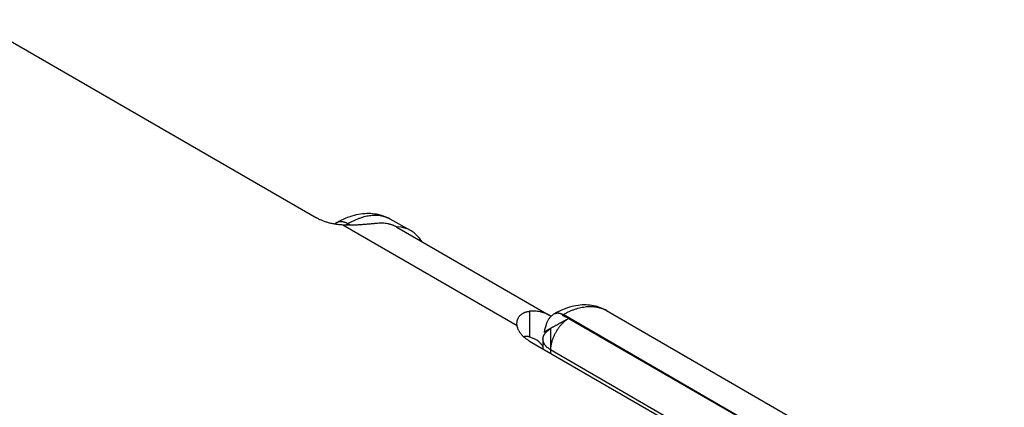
# Model space of a CAD drawing. Header units: inches. Extents: x 0 to 22, y 0 to 25.8.
# Tile 31 of 80: x 5.172 to 6.315, y 13.95 to 14.399. Entities that reach past the tile are written whole.
import ezdxf

# ---------------------------------------------------------------- set-up
doc = ezdxf.new("R2010")
doc.units = ezdxf.units.IN
doc.header["$LTSCALE"] = 1.21
doc.header["$MEASUREMENT"] = 0
doc.layers.get('0').update_dxf_attribs({"linetype": 'CONTINUOUS'})

msp = doc.modelspace()

# ---------------------------------------------------------------- linework, layer by layer
at = {"color": 6, "linetype": 'CONTINUOUS'}
for p, q in [((5.0636, 14.431), (5.5169, 14.1693)), ((5.5402, 14.1636), (5.5378, 14.1622)), ((5.6261, 14.1548), (5.6025, 14.1679)), ((5.7499, 14.0441), (5.5474, 14.161)), ((5.5534, 14.1625), (5.5507, 14.1609)), ((5.5563, 14.1608), (5.5534, 14.1625)), ((5.6103, 14.1585), (5.7871, 14.0565)), ((5.7643, 14.061), (5.7643, 14.0313)), ((5.8535, 14.0619), (6.3155, 13.7951)), ((6.1222, 13.8726), (5.8032, 14.0571)), ((5.8099, 14.0528), (6.1222, 13.8726)), ((5.7499, 14.0441), (5.7497, 14.0468)), ((5.7888, 14.0407), (5.7885, 14.0166)), ((5.7888, 14.0407), (5.7888, 14.0414)), ((5.7643, 14.0313), (5.7711, 14.0288)), ((5.7643, 14.0264), (6.0755, 13.8468)), ((5.7799, 14.0288), (5.7797, 14.0176)), ((5.7887, 14.0165), (5.7886, 14.0124)), ((5.7887, 14.0165), (6.1009, 13.8362))]:
    msp.add_line(p, q, dxfattribs=at)
at = {"color": 7, "linetype": 'CONTINUOUS'}
msp.add_line((5.7888, 14.0407), (5.7811, 14.0368), dxfattribs=at)
at = {"color": 6, "linetype": 'CONTINUOUS'}
for points in [[(5.6025, 14.1679), (5.6006, 14.1689), (5.5987, 14.1698), (5.5968, 14.1706), (5.5948, 14.1713), (5.5928, 14.172), (5.5908, 14.1726), (5.5887, 14.1731), (5.5865, 14.1735), (5.5843, 14.1738), (5.5821, 14.1741), (5.5799, 14.1743), (5.5776, 14.1743), (5.5753, 14.1743), (5.5729, 14.1742), (5.5705, 14.174), (5.5681, 14.1737), (5.5656, 14.1733), (5.5631, 14.1728), (5.5606, 14.1722), (5.5581, 14.1715), (5.5555, 14.1706), (5.553, 14.1697), (5.5504, 14.1687), (5.5478, 14.1676), (5.5452, 14.1663), (5.5427, 14.165), (5.5402, 14.1636)], [(5.8535, 14.0619), (5.8523, 14.0625), (5.8505, 14.0635), (5.8486, 14.0643), (5.8467, 14.0651), (5.8447, 14.0658), (5.8427, 14.0664), (5.8407, 14.0669), (5.8386, 14.0674), (5.8365, 14.0678), (5.8343, 14.068), (5.8321, 14.0682), (5.8299, 14.0683), (5.8276, 14.0683), (5.8253, 14.0683), (5.8229, 14.0681), (5.8206, 14.0678), (5.8181, 14.0674), (5.8157, 14.0669), (5.8132, 14.0664), (5.8108, 14.0657), (5.8083, 14.0649), (5.8058, 14.064), (5.8032, 14.063), (5.8007, 14.0619), (5.7982, 14.0608), (5.7957, 14.0595), (5.7933, 14.0582)], [(5.7933, 14.0582), (5.7926, 14.0578), (5.7919, 14.0573), (5.7912, 14.0568), (5.7905, 14.0562), (5.7898, 14.0556), (5.7891, 14.055), (5.7885, 14.0543), (5.7879, 14.0537), (5.7873, 14.053), (5.7869, 14.0524), (5.7864, 14.0517), (5.786, 14.051), (5.7856, 14.0503), (5.7852, 14.0496), (5.7848, 14.0487), (5.7844, 14.0479), (5.784, 14.047), (5.7837, 14.0461), (5.7834, 14.0451), (5.7831, 14.0441), (5.7827, 14.043), (5.7824, 14.0418), (5.7818, 14.0394)], [(5.7818, 14.0394), (5.7815, 14.0381), (5.7811, 14.0368)]]:
    msp.add_lwpolyline(points, dxfattribs=at)
msp.add_arc((5.7704, 14.0276), 0.0334, 55.7651, 59.9898, dxfattribs=at)
msp.add_ellipse((5.577, 14.0676), major_axis=(0.0493, 0.087), ratio=0.57236, start_param=5.975796, end_param=6.561919, dxfattribs=at)
for points, knots in [([(5.5474, 14.161), (5.5467, 14.1611), (5.5453, 14.1612), (5.5432, 14.1614), (5.5411, 14.1616), (5.539, 14.1619), (5.5369, 14.1623), (5.5349, 14.1627), (5.5329, 14.1631), (5.5309, 14.1636), (5.529, 14.1642), (5.5271, 14.1648), (5.5252, 14.1654), (5.5235, 14.1661), (5.5217, 14.1669), (5.52, 14.1676), (5.5184, 14.1685), (5.5174, 14.169), (5.5169, 14.1693)], [0, 0, 0, 0, 0.067004, 0.133814, 0.200327, 0.266437, 0.33204, 0.397037, 0.461352, 0.524927, 0.587705, 0.649632, 0.710653, 0.770713, 0.829742, 0.887674, 0.944447, 1, 1, 1, 1]), ([(5.5534, 14.1625), (5.5531, 14.1626), (5.5525, 14.163), (5.5516, 14.1634), (5.5507, 14.1638), (5.5498, 14.1641), (5.5489, 14.1644), (5.548, 14.1646), (5.5471, 14.1648), (5.5463, 14.1649), (5.5454, 14.1649), (5.5446, 14.1649), (5.5438, 14.1648), (5.543, 14.1647), (5.5423, 14.1645), (5.5416, 14.1643), (5.5409, 14.164), (5.5404, 14.1638), (5.5402, 14.1636)], [0, 0, 0, 0, 0.074571, 0.147421, 0.218514, 0.287823, 0.355333, 0.421047, 0.484982, 0.547184, 0.607731, 0.66677, 0.724472, 0.781025, 0.83663, 0.891504, 0.945879, 1, 1, 1, 1]), ([(5.6028, 14.1678), (5.6024, 14.168), (5.6015, 14.1684), (5.6003, 14.169), (5.599, 14.1696), (5.5977, 14.1701), (5.5963, 14.1705), (5.595, 14.1709), (5.5936, 14.1713), (5.5917, 14.1716), (5.5893, 14.172), (5.5868, 14.1721), (5.5848, 14.1722), (5.5827, 14.1721), (5.5801, 14.1719), (5.5769, 14.1715), (5.5736, 14.1708), (5.5709, 14.1701), (5.5687, 14.1694), (5.567, 14.1688), (5.5653, 14.1682), (5.563, 14.1673), (5.5602, 14.1661), (5.5568, 14.1644), (5.5545, 14.1631), (5.5534, 14.1625)], [0, 0, 0, 0, 0.026778, 0.053605, 0.080513, 0.107533, 0.134698, 0.162036, 0.189578, 0.217349, 0.273675, 0.331217, 0.360503, 0.390158, 0.450632, 0.512776, 0.576691, 0.64246, 0.676063, 0.710153, 0.744729, 0.779788, 0.851334, 0.924757, 1, 1, 1, 1]), ([(5.5876, 14.163), (5.5869, 14.163), (5.5856, 14.1628), (5.5836, 14.1626), (5.5815, 14.1624), (5.5793, 14.1622), (5.577, 14.162), (5.5746, 14.1618), (5.5721, 14.1616), (5.5686, 14.1613), (5.565, 14.1611), (5.5614, 14.1609), (5.5587, 14.1609), (5.5559, 14.1608), (5.553, 14.1608), (5.5502, 14.1609), (5.5484, 14.161), (5.5474, 14.161)], [0, 0, 0, 0, 0.047316, 0.097506, 0.150447, 0.206001, 0.264017, 0.324299, 0.386639, 0.4508, 0.583611, 0.651753, 0.720714, 0.790245, 0.860121, 0.93012, 1, 1, 1, 1]), ([(5.6103, 14.1585), (5.6099, 14.1588), (5.6091, 14.1592), (5.6078, 14.1599), (5.6065, 14.1604), (5.6052, 14.161), (5.6039, 14.1614), (5.6025, 14.1618), (5.6011, 14.1622), (5.5992, 14.1626), (5.5968, 14.163), (5.5943, 14.1632), (5.5922, 14.1632), (5.5902, 14.1632), (5.5886, 14.1631), (5.5876, 14.163)], [0, 0, 0, 0, 0.059696, 0.119462, 0.17937, 0.239491, 0.299893, 0.360646, 0.421816, 0.483468, 0.608432, 0.735959, 0.8008, 0.866401, 1, 1, 1, 1]), ([(5.7497, 14.0468), (5.7497, 14.0473), (5.7497, 14.0482), (5.7499, 14.0493), (5.7501, 14.0502), (5.7503, 14.0509), (5.7505, 14.0515), (5.7507, 14.0521), (5.751, 14.0527), (5.7514, 14.0535), (5.7519, 14.0545), (5.7527, 14.0555), (5.7536, 14.0565), (5.7545, 14.0573), (5.7552, 14.0578), (5.756, 14.0583), (5.7568, 14.0588), (5.7577, 14.0592), (5.7585, 14.0596), (5.7597, 14.0601), (5.7612, 14.0605), (5.7627, 14.0608), (5.7638, 14.0609), (5.7643, 14.061)], [0, 0, 0, 0, 0.061724, 0.122343, 0.152312, 0.182087, 0.211697, 0.241176, 0.270555, 0.299869, 0.358432, 0.417187, 0.476442, 0.536503, 0.566936, 0.597678, 0.660196, 0.692047, 0.72432, 0.790218, 0.858067, 0.927979, 1, 1, 1, 1]), ([(5.7871, 14.0565), (5.7867, 14.0567), (5.7858, 14.0572), (5.7846, 14.0578), (5.7833, 14.0584), (5.782, 14.0589), (5.7806, 14.0594), (5.7793, 14.0598), (5.7779, 14.0601), (5.776, 14.0605), (5.7735, 14.0609), (5.771, 14.0611), (5.769, 14.0612), (5.767, 14.0611), (5.7654, 14.0611), (5.7643, 14.061)], [0, 0, 0, 0, 0.059696, 0.119462, 0.17937, 0.239491, 0.299893, 0.360646, 0.421816, 0.483468, 0.608432, 0.735959, 0.8008, 0.866401, 1, 1, 1, 1]), ([(5.8032, 14.0571), (5.8043, 14.0578), (5.8066, 14.059), (5.8101, 14.0607), (5.8136, 14.0622), (5.817, 14.0635), (5.8204, 14.0645), (5.8238, 14.0654), (5.8271, 14.066), (5.8304, 14.0664), (5.8336, 14.0666), (5.8367, 14.0666), (5.8393, 14.0664), (5.8413, 14.0661), (5.8427, 14.0659), (5.8442, 14.0656), (5.8456, 14.0652), (5.847, 14.0648), (5.8483, 14.0643), (5.8497, 14.0638), (5.851, 14.0632), (5.8523, 14.0626), (5.8531, 14.0621), (5.8535, 14.0619)], [0, 0, 0, 0, 0.074967, 0.148111, 0.219383, 0.288751, 0.356228, 0.421852, 0.485679, 0.547786, 0.608277, 0.66728, 0.724941, 0.753325, 0.78144, 0.809313, 0.83697, 0.864439, 0.891749, 0.918929, 0.946011, 0.973024, 1, 1, 1, 1]), ([(5.7933, 14.0582), (5.7935, 14.0583), (5.7938, 14.0584), (5.7943, 14.0586), (5.7949, 14.0588), (5.7954, 14.0589), (5.796, 14.059), (5.7966, 14.0591), (5.7972, 14.0591), (5.7978, 14.059), (5.7985, 14.0589), (5.7991, 14.0588), (5.7998, 14.0586), (5.8005, 14.0584), (5.8011, 14.0581), (5.8018, 14.0578), (5.8025, 14.0575), (5.8029, 14.0572), (5.8032, 14.0571)], [0, 0, 0, 0, 0.053785, 0.107832, 0.162395, 0.217718, 0.274031, 0.331537, 0.390417, 0.450828, 0.512907, 0.576756, 0.642454, 0.710061, 0.779616, 0.851131, 0.924599, 1, 1, 1, 1]), ([(5.8099, 14.0528), (5.8098, 14.0529), (5.8096, 14.053), (5.8094, 14.0531), (5.8091, 14.0532), (5.8088, 14.0534), (5.8085, 14.0535), (5.8082, 14.0536), (5.8078, 14.0538), (5.8074, 14.054), (5.8068, 14.0542), (5.8061, 14.0545), (5.8055, 14.0547), (5.8051, 14.0549), (5.8048, 14.055), (5.8045, 14.0552), (5.8042, 14.0553), (5.8039, 14.0554), (5.8037, 14.0556), (5.8034, 14.0557), (5.8033, 14.0558), (5.8031, 14.0559), (5.8031, 14.056), (5.803, 14.056), (5.8029, 14.0561), (5.8029, 14.0562), (5.8028, 14.0562), (5.8028, 14.0563), (5.8027, 14.0563), (5.8027, 14.0564), (5.8027, 14.0565), (5.8027, 14.0565), (5.8027, 14.0566), (5.8027, 14.0567), (5.8028, 14.0567), (5.8028, 14.0568), (5.8028, 14.0569), (5.8029, 14.0569), (5.803, 14.057), (5.8031, 14.057), (5.8031, 14.0571), (5.8032, 14.0571)], [0, 0, 0, 0, 0.030185, 0.062568, 0.096947, 0.133106, 0.170816, 0.209841, 0.249939, 0.290865, 0.374202, 0.457849, 0.539795, 0.579507, 0.618048, 0.655176, 0.690656, 0.724257, 0.755763, 0.784975, 0.811718, 0.824123, 0.835867, 0.846944, 0.857358, 0.867118, 0.876251, 0.884796, 0.892816, 0.900398, 0.907663, 0.914761, 0.921868, 0.929177, 0.93688, 0.945158, 0.954169, 0.964051, 0.974919, 0.986874, 1, 1, 1, 1]), ([(5.7643, 14.0264), (5.7638, 14.0267), (5.7629, 14.0273), (5.7614, 14.0283), (5.7601, 14.0292), (5.7588, 14.0302), (5.7576, 14.0313), (5.7565, 14.0323), (5.7554, 14.0334), (5.7545, 14.0345), (5.7536, 14.0357), (5.7528, 14.0368), (5.7521, 14.038), (5.7515, 14.0392), (5.751, 14.0404), (5.7505, 14.0416), (5.7502, 14.0429), (5.75, 14.0437), (5.7499, 14.0441)], [0, 0, 0, 0, 0.073836, 0.146113, 0.21679, 0.285831, 0.353212, 0.418921, 0.482989, 0.545478, 0.606464, 0.666032, 0.724287, 0.78134, 0.837306, 0.892311, 0.946492, 1, 1, 1, 1]), ([(5.7643, 14.0313), (5.764, 14.0314), (5.7635, 14.0315), (5.7623, 14.0317), (5.7611, 14.0318), (5.76, 14.0318), (5.7591, 14.0317), (5.7583, 14.0316), (5.7578, 14.0315), (5.7576, 14.0314)], [0, 0, 0, 0, 0.134145, 0.26563, 0.520489, 0.644017, 0.765021, 0.883628, 1, 1, 1, 1]), ([(5.7711, 14.0288), (5.7715, 14.0285), (5.7722, 14.0281), (5.773, 14.0275), (5.7738, 14.0269), (5.7748, 14.0261), (5.7757, 14.0252), (5.7764, 14.0245), (5.7771, 14.0237), (5.778, 14.0227), (5.7789, 14.0214), (5.7795, 14.0205), (5.7798, 14.02)], [0, 0, 0, 0, 0.12146, 0.182305, 0.243276, 0.365759, 0.489275, 0.551532, 0.61417, 0.740723, 0.869243, 1, 1, 1, 1])]:
    msp.add_open_spline(points, degree=3, knots=knots, dxfattribs=at)
msp.add_open_spline([(5.6028, 14.1678), (5.6028, 14.1678), (5.6028, 14.1678), (5.6028, 14.1678)], degree=3, dxfattribs=at)
at = {"color": 7, "linetype": 'CONTINUOUS'}
for points, knots in [([(5.7811, 14.0368), (5.7811, 14.0368), (5.7811, 14.0368), (5.7811, 14.0368), (5.7811, 14.0368), (5.7811, 14.0368), (5.7811, 14.0368), (5.7812, 14.0369), (5.7812, 14.0369), (5.7812, 14.0369), (5.7812, 14.0369), (5.7813, 14.037), (5.7814, 14.037), (5.7815, 14.0371), (5.7817, 14.0372), (5.7818, 14.0373), (5.782, 14.0374), (5.7822, 14.0375), (5.7824, 14.0377), (5.7826, 14.0378), (5.7829, 14.038), (5.7833, 14.0382), (5.7838, 14.0385), (5.7845, 14.0389), (5.7852, 14.0393), (5.786, 14.0398), (5.7869, 14.0403), (5.7878, 14.0408), (5.7888, 14.0413), (5.7898, 14.0419), (5.7909, 14.0425), (5.792, 14.0431), (5.7932, 14.0438), (5.7944, 14.0444), (5.7956, 14.0451), (5.7968, 14.0457), (5.798, 14.0464), (5.7992, 14.0471), (5.8005, 14.0478), (5.8017, 14.0485), (5.803, 14.0491), (5.8042, 14.0498), (5.8054, 14.0504), (5.8066, 14.051), (5.8077, 14.0516), (5.8088, 14.0522), (5.8095, 14.0526), (5.8099, 14.0528)], [0, 0, 0, 0, 0.000154, 0.000345, 0.000575, 0.000846, 0.001515, 0.002355, 0.003369, 0.004558, 0.005923, 0.007463, 0.011073, 0.015388, 0.020408, 0.026126, 0.032533, 0.039619, 0.047376, 0.055794, 0.064864, 0.074575, 0.095887, 0.119652, 0.145781, 0.174139, 0.204587, 0.236987, 0.271198, 0.307082, 0.344482, 0.383218, 0.423109, 0.463974, 0.505631, 0.547898, 0.590594, 0.633539, 0.676553, 0.719455, 0.762065, 0.804199, 0.845645, 0.886175, 0.925562, 0.96358, 1, 1, 1, 1]), ([(5.8099, 14.0528), (5.8095, 14.0526), (5.8088, 14.0522), (5.8078, 14.0515), (5.8068, 14.0508), (5.8058, 14.05), (5.8048, 14.0491), (5.8038, 14.0483), (5.8028, 14.0473), (5.8018, 14.0463), (5.8009, 14.0453), (5.8, 14.0443), (5.7991, 14.0432), (5.7982, 14.042), (5.7974, 14.0409), (5.7965, 14.0397), (5.7958, 14.0384), (5.795, 14.0372), (5.7943, 14.0359), (5.7936, 14.0347), (5.793, 14.0334), (5.7924, 14.032), (5.7918, 14.0307), (5.7913, 14.0294), (5.7908, 14.0281), (5.7902, 14.0263), (5.7898, 14.0245), (5.7894, 14.0228), (5.7891, 14.0215), (5.7889, 14.0202), (5.7888, 14.019), (5.7887, 14.0177), (5.7887, 14.0169), (5.7887, 14.0165)], [0, 0, 0, 0, 0.027475, 0.055642, 0.084462, 0.113896, 0.1439, 0.17443, 0.205439, 0.236886, 0.268728, 0.300923, 0.333427, 0.366194, 0.399179, 0.432334, 0.465607, 0.498943, 0.532289, 0.565591, 0.598793, 0.631843, 0.664694, 0.697298, 0.729609, 0.761584, 0.824342, 0.855047, 0.885239, 0.914874, 0.943906, 0.972294, 1, 1, 1, 1]), ([(5.7799, 14.0288), (5.7799, 14.029), (5.7799, 14.0296), (5.78, 14.0304), (5.7802, 14.0313), (5.7805, 14.0321), (5.7808, 14.0329), (5.7812, 14.0337), (5.7817, 14.0345), (5.7823, 14.0353), (5.7828, 14.0359), (5.7832, 14.0364), (5.7837, 14.0369), (5.7843, 14.0375), (5.7851, 14.0382), (5.7859, 14.0388), (5.7869, 14.0395), (5.7878, 14.0401), (5.7885, 14.0405), (5.7888, 14.0407)], [0, 0, 0, 0, 0.053548, 0.107359, 0.161694, 0.216809, 0.272942, 0.330306, 0.389093, 0.449469, 0.51158, 0.543331, 0.57556, 0.641472, 0.709339, 0.779157, 0.850901, 0.924532, 1, 1, 1, 1]), ([(5.7887, 14.0165), (5.7883, 14.0167), (5.7876, 14.0171), (5.7867, 14.0178), (5.7858, 14.0184), (5.7849, 14.0191), (5.7841, 14.0199), (5.7834, 14.0206), (5.7827, 14.0214), (5.7821, 14.0221), (5.7816, 14.0229), (5.7811, 14.0237), (5.7807, 14.0246), (5.7804, 14.0254), (5.7802, 14.0262), (5.78, 14.0271), (5.7799, 14.0279), (5.7799, 14.0285), (5.7799, 14.0288)], [0, 0, 0, 0, 0.075611, 0.149375, 0.221239, 0.29116, 0.359109, 0.425078, 0.489083, 0.551203, 0.611563, 0.67031, 0.727613, 0.783663, 0.838676, 0.892897, 0.946583, 1, 1, 1, 1])]:
    msp.add_open_spline(points, degree=3, knots=knots, dxfattribs=at)

doc.saveas('drawing.dxf')
